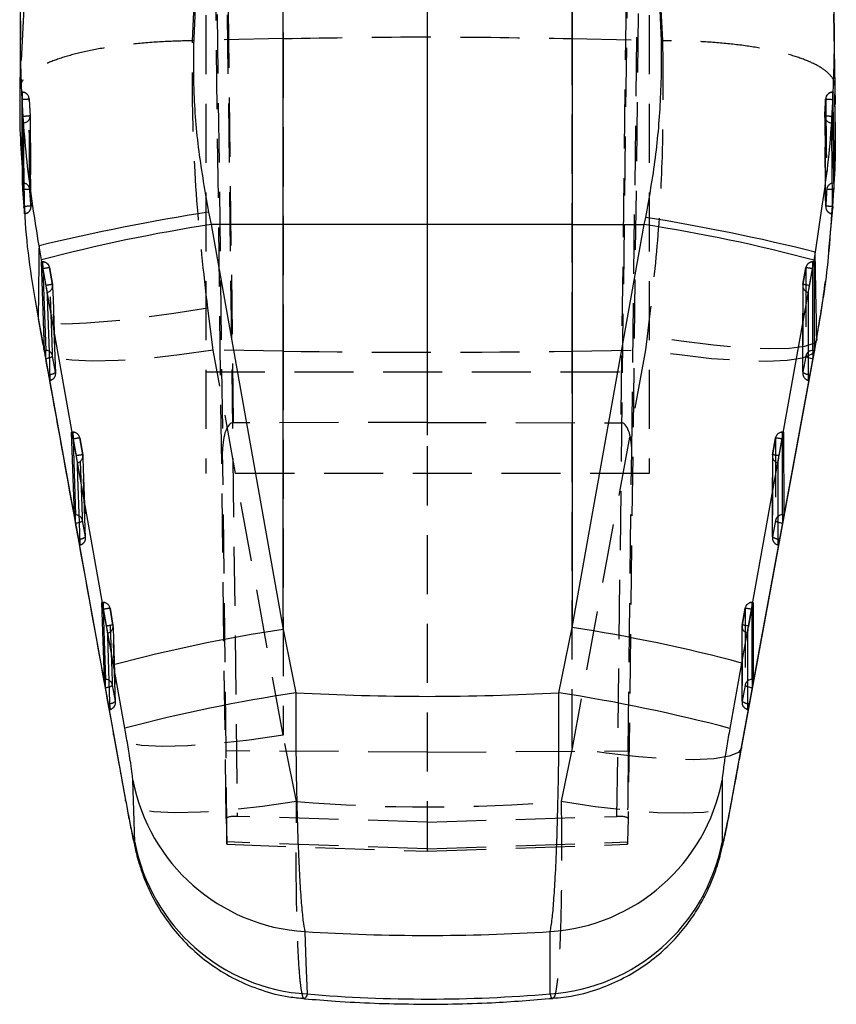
# Model space of a CAD drawing. Extents: x 67 to 774, y 27 to 578.
# Tile 36 of 43: x 443 to 478, y 338 to 380. Entities that reach past the tile are written whole.
import ezdxf

# ---------------------------------------------------------------- set-up
doc = ezdxf.new("R2010")
doc.units = 0
doc.header["$LTSCALE"] = 2
doc.linetypes.add('CENTERX2', pattern=[20.32, 12.7, -2.54, 2.54, -2.54])
doc.linetypes.add('HIDDEN', pattern=[1.905, 1.27, -0.635])
doc.layers.get('0').update_dxf_attribs({"linetype": 'CONTINUOUS'})
doc.layers.add('FORMATO', color=179, linetype='CONTINUOUS')

msp = doc.modelspace()

# ---------------------------------------------------------------- linework, layer by layer
at = {"color": 7, "linetype": 'HIDDEN'}
for p, q in [((451.95611, 362.783931), (451.013929, 438.054658)), ((469.538481, 438.05971), (468.596237, 362.783931)), ((460.276173, 434.159815), (460.276173, 345.630832)), ((451.638828, 345.778056), (450.53221, 433.696091)), ((450.585054, 433.654994), (451.4874, 361.56676)), ((450.764072, 433.634631), (450.764072, 360.600792)), ((451.013929, 433.644637), (452.118702, 345.87317)), ((468.433645, 345.87317), (469.538481, 433.649667)), ((470.020204, 433.701389), (468.913519, 345.778056)), ((469.064947, 361.56676), (469.96735, 433.659621)), ((469.814072, 433.636442), (469.814072, 360.600792)), ((454.085859, 429.071799), (454.085859, 379.285879)), ((466.506075, 379.285879), (466.506075, 428.610951)), ((450.187191, 379.193343), (450.339951, 382.461987)), ((470.256493, 381.744199), (470.395858, 379.193597)), ((442.957019, 380.881928), (442.77671, 377.119981)), ((450.18911, 379.193373), (450.187191, 379.193343)), ((454.085859, 379.285879), (450.18911, 379.193373)), ((454.085859, 379.285879), (454.085859, 365.859248)), ((466.506075, 379.285879), (470.391722, 379.193641)), ((466.506075, 365.859248), (466.506075, 379.285879)), ((470.395858, 379.193597), (470.391722, 379.193641)), ((442.77671, 377.119981), (442.777174, 376.839079)), ((442.868927, 376.747049), (442.868927, 376.987539)), ((442.868927, 376.98134), (442.87039, 376.719274)), ((477.705073, 376.766942), (477.705073, 376.987509)), ((477.707174, 376.807936), (477.705073, 376.98134)), ((477.796962, 376.578353), (477.802055, 377.255537)), ((477.795988, 376.448788), (477.796962, 376.578353)), ((443.247624, 372.623481), (443.216138, 375.964768)), ((442.871198, 373.739459), (442.98123, 371.764623)), ((442.895435, 372.797765), (442.895435, 373.082884)), ((477.667915, 371.763058), (477.760076, 372.922219)), ((442.949857, 372.024156), (442.949857, 372.06883)), ((443.751018, 369.696833), (443.702688, 369.696833)), ((443.751018, 369.690619), (443.751018, 369.696833)), ((476.899363, 369.696833), (476.850698, 369.696833)), ((476.850698, 369.480185), (476.850698, 369.696789)), ((443.701288, 369.690619), (443.751018, 369.690619)), ((443.751018, 369.690619), (443.76057, 369.415648)), ((444.050733, 369.445391), (444.178494, 368.725292)), ((444.178985, 368.725501), (444.051253, 369.4456)), ((476.550542, 369.445927), (476.421971, 368.725829)), ((476.422541, 368.725576), (476.551106, 369.445689)), ((476.550937, 369.445853), (476.551106, 369.445689)), ((476.850687, 369.480126), (476.850698, 369.690619)), ((476.850698, 369.690619), (476.901056, 369.690619)), ((444.313154, 364.909597), (444.182221, 368.682794)), ((476.417668, 368.672244), (476.417607, 364.899091)), ((476.422371, 368.725754), (476.422541, 368.725576)), ((451.084302, 365.906976), (450.847903, 367.699854)), ((469.734511, 366.502829), (469.654907, 365.909331)), ((454.085859, 349.358745), (451.084302, 365.906976)), ((454.085859, 365.859248), (451.084302, 365.906976)), ((469.654907, 365.909331), (466.506075, 348.800264)), ((466.506075, 365.859248), (469.654907, 365.909331)), ((444.309106, 364.95202), (444.182517, 365.647666)), ((454.085859, 365.859248), (454.085859, 349.358745)), ((466.506075, 348.800264), (466.506075, 365.859248)), ((476.550916, 365.648039), (476.422446, 364.952393)), ((450.764072, 364.966624), (469.814072, 364.966624)), ((460.276173, 362.789445), (451.95611, 362.783931)), ((460.276173, 362.789445), (468.596237, 362.783931)), ((444.999468, 362.374313), (445.04922, 362.374313)), ((445.04922, 362.380542), (445.000881, 362.380542)), ((445.04922, 362.374313), (445.04922, 362.380542)), ((445.04922, 362.374313), (445.058413, 362.101696)), ((445.349035, 362.129249), (445.34893, 362.129115)), ((445.34893, 362.129115), (445.476721, 361.409016)), ((445.476969, 361.409165), (445.349147, 362.129264)), ((475.244393, 362.129606), (475.115823, 361.409508)), ((475.116243, 361.409284), (475.244818, 362.129383)), ((475.244818, 362.129383), (475.244649, 362.129562)), ((475.593074, 362.380542), (475.544408, 362.380542)), ((475.544408, 362.374313), (475.544408, 362.380542)), ((475.544408, 362.374313), (475.594774, 362.374313)), ((475.54446, 362.164237), (475.544408, 362.374313)), ((445.598912, 357.841469), (445.48024, 361.366175)), ((451.633958, 348.687075), (451.4874, 361.56676)), ((468.918389, 348.687075), (469.064947, 361.56676)), ((475.11138, 361.355849), (475.112411, 357.831202)), ((475.116243, 361.409284), (475.116073, 361.409463)), ((469.814072, 360.600792), (450.764072, 360.600792)), ((445.595023, 357.884176), (445.468482, 358.579822)), ((475.245695, 358.580224), (475.117237, 357.884578)), ((446.298044, 355.058022), (446.34783, 355.058022)), ((446.34783, 355.064236), (446.299477, 355.064236)), ((446.34783, 355.058022), (446.34783, 355.064236)), ((446.34783, 355.058022), (446.35651, 354.788788)), ((474.286666, 355.064236), (474.237999, 355.064236)), ((474.237999, 355.058022), (474.237999, 355.064236)), ((474.237999, 355.058022), (474.288373, 355.058022)), ((474.238141, 354.848556), (474.237999, 355.058022)), ((446.647533, 354.812823), (446.77538, 354.09274)), ((446.775788, 354.092918), (446.647877, 354.813002)), ((473.937745, 354.81336), (473.809162, 354.093261)), ((473.809819, 354.092993), (473.938411, 354.813091)), ((473.938411, 354.813091), (473.93824, 354.81327)), ((446.883999, 350.773193), (446.778694, 354.049407)), ((473.809819, 354.092993), (473.809648, 354.093172)), ((473.804962, 354.039408), (473.807412, 350.763254)), ((446.880276, 350.816332), (446.753818, 351.511978)), ((473.940659, 351.51241), (473.812228, 350.816764)), ((454.668222, 346.509777), (454.085859, 349.358745)), ((460.276173, 348.632507), (451.633958, 348.687075)), ((460.276173, 348.632507), (468.918389, 348.687075)), ((466.506075, 348.800264), (466.032477, 346.518837)), ((451.638828, 345.778056), (451.664175, 344.776578)), ((460.276173, 345.630832), (452.118702, 345.87317)), ((460.276173, 345.630832), (468.433645, 345.87317)), ((460.276173, 345.630832), (460.276173, 344.482176)), ((468.913519, 345.778056), (468.888172, 344.776578)), ((460.276173, 344.482176), (451.664175, 344.776578)), ((460.276173, 344.482176), (468.888172, 344.776578)), ((451.668204, 344.673298), (460.276173, 344.372697)), ((460.276173, 344.372697), (468.884143, 344.673298)), ((460.276173, 344.482176), (460.276173, 344.372697))]:
    msp.add_line(p, q, dxfattribs=at)
at = {"color": 7, "linetype": 'CONTINUOUS'}
for p, q in [((454.085859, 371.301033), (454.085859, 385.748811)), ((466.506075, 385.748811), (466.506075, 371.301033)), ((477.819115, 376.448594), (477.748532, 380.342133)), ((442.805946, 380.032413), (442.77806, 376.839094)), ((442.872733, 376.674794), (442.868927, 376.747049)), ((477.705073, 376.766942), (477.700498, 376.674809)), ((442.895435, 373.082884), (442.875652, 373.082884)), ((477.765515, 373.082884), (477.74986, 373.082884)), ((477.74986, 373.082884), (477.74986, 372.797765)), ((442.891566, 372.797765), (442.946125, 372.06883)), ((442.891566, 372.797765), (442.895435, 372.797765)), ((477.710649, 372.06883), (477.754086, 372.797765)), ((477.74986, 372.797765), (477.754086, 372.797765)), ((442.946125, 372.06883), (442.949857, 372.024156)), ((442.949857, 372.06883), (442.946125, 372.06883)), ((450.8819, 371.835701), (450.990492, 371.297471)), ((477.706252, 372.005083), (477.710649, 372.06883)), ((477.706252, 372.06883), (477.706252, 372.005083)), ((477.710649, 372.06883), (477.706252, 372.06883)), ((442.976849, 371.763177), (442.977484, 371.76659)), ((469.606773, 371.297471), (469.668673, 371.602111)), ((477.683358, 371.766187), (477.684192, 371.76355)), ((454.085859, 371.301033), (450.990492, 371.297471)), ((450.990492, 371.297471), (454.085859, 353.904776)), ((454.085859, 353.904776), (454.085859, 371.301033)), ((466.506075, 371.301033), (466.506075, 353.988715)), ((466.506075, 371.301033), (469.606773, 371.297471)), ((466.506075, 353.988715), (469.606773, 371.297471)), ((443.705853, 369.776346), (443.597251, 370.387279)), ((446.801639, 352.382191), (443.705853, 369.776346)), ((476.888154, 369.768821), (473.787322, 352.459632)), ((476.950057, 370.114587), (476.888154, 369.768821)), ((443.833161, 365.893014), (443.701288, 369.690619)), ((443.751018, 369.468428), (443.76366, 369.398572)), ((443.76366, 369.398572), (443.891428, 368.678473)), ((476.707214, 368.67889), (476.835783, 369.398989)), ((476.835783, 369.398989), (476.850698, 369.480185)), ((476.901056, 369.690619), (476.900842, 365.893014)), ((443.562616, 367.275052), (443.798998, 365.966193)), ((476.932947, 365.911849), (477.013616, 366.34963)), ((476.936484, 365.958415), (477.016088, 366.391741)), ((477.016088, 366.391741), (477.014068, 366.35112)), ((443.798998, 365.966193), (446.800167, 349.420913)), ((443.88278, 365.893014), (443.833161, 365.893014)), ((443.88278, 365.572028), (443.88278, 365.893014)), ((473.787769, 348.850288), (476.936484, 365.958415)), ((476.900842, 365.893014), (476.850515, 365.893014)), ((476.850515, 365.893014), (476.850515, 365.560643)), ((443.888485, 365.540393), (443.88278, 365.572028)), ((444.015069, 364.844747), (443.888485, 365.540393)), ((476.84674, 365.54005), (476.718269, 364.844404)), ((476.850515, 365.560643), (476.84674, 365.54005)), ((476.664467, 364.603512), (476.662809, 364.606507)), ((445.119137, 358.825214), (444.999468, 362.374313)), ((445.04922, 362.15248), (445.061928, 362.08228)), ((445.061928, 362.08228), (445.189728, 361.362182)), ((475.400896, 361.362599), (475.529474, 362.082697)), ((475.529474, 362.082697), (475.544408, 362.163983)), ((475.594774, 362.374313), (475.595615, 358.825214)), ((445.168741, 358.825214), (445.119137, 358.825214)), ((445.168741, 358.503856), (445.168741, 358.825214)), ((475.595615, 358.825214), (475.545293, 358.825214)), ((475.545293, 358.825214), (475.545293, 358.49274)), ((445.174383, 358.472563), (445.168741, 358.503856)), ((445.300916, 357.776932), (445.174383, 358.472563)), ((475.541536, 358.47225), (475.413081, 357.776605)), ((475.545293, 358.49274), (475.541536, 358.47225)), ((475.359267, 357.535698), (475.357609, 357.538693)), ((446.404494, 351.7574), (446.298044, 355.058022)), ((474.288373, 355.058022), (474.290574, 351.7574)), ((446.34783, 354.836695), (446.360638, 354.766004)), ((446.360638, 354.766004), (446.488499, 354.045905)), ((474.094439, 354.046293), (474.223035, 354.766391)), ((474.223035, 354.766391), (474.237999, 354.847826)), ((454.085859, 353.904776), (454.632561, 351.18524)), ((465.938953, 351.184107), (466.506075, 353.988715)), ((447.286181, 349.662058), (446.801639, 352.382191)), ((473.787322, 352.459632), (473.284782, 349.654801)), ((446.454071, 351.7574), (446.404494, 351.7574)), ((446.454071, 351.435535), (446.454071, 351.7574)), ((474.290574, 351.7574), (474.24026, 351.7574)), ((474.24026, 351.7574), (474.24026, 351.424776)), ((446.459618, 351.404749), (446.454071, 351.435535)), ((446.586064, 350.709103), (446.459618, 351.404749)), ((474.23653, 351.404436), (474.108103, 350.70879)), ((474.24026, 351.424776), (474.23653, 351.404436)), ((474.054275, 350.467868), (474.052614, 350.470893)), ((446.800167, 349.420913), (447.316017, 346.574016)), ((473.368177, 346.569948), (473.787769, 348.850288)), ((472.952019, 347.425617), (472.949703, 344.757177)), ((447.319537, 346.534349), (447.316017, 346.574016))]:
    msp.add_line(p, q, dxfattribs=at)
at = {"color": 8, "linetype": 'CONTINUOUS'}
for p, q in [((477.246905, 372.181214), (476.950057, 370.114587)), ((477.706252, 372.06883), (477.679953, 372.070588)), ((443.802522, 365.92757), (443.798998, 365.966193)), ((444.015069, 364.844747), (444.060234, 364.853479)), ((476.661924, 364.855595), (476.718269, 364.844404)), ((445.346111, 357.785665), (445.300916, 357.776932)), ((475.413081, 357.776605), (475.356287, 357.787885)), ((446.631712, 350.717925), (446.586064, 350.709103)), ((474.108103, 350.70879), (474.051176, 350.7201)), ((446.803666, 349.381618), (446.800167, 349.420913)), ((473.787769, 348.850288), (473.784384, 348.801859)), ((473.36544, 346.52523), (473.368177, 346.569948))]:
    msp.add_line(p, q, dxfattribs=at)
at = {"color": 8, "linetype": 'CONTINUOUS', "flags": 128}
for points in [[(442.961186, 373.075865), (442.952227, 373.077668), (442.895435, 373.082884)], [(477.671226, 373.072736), (477.692531, 373.077519), (477.74986, 373.082884)], [(477.673277, 372.801431), (477.691118, 372.800656), (477.74986, 372.797765)], [(443.76057, 369.415648), (443.816746, 367.79847), (443.88278, 365.893014)], [(476.850515, 365.893014), (476.850601, 367.798828), (476.850687, 369.480126)], [(445.058413, 362.101696), (445.108837, 360.606439), (445.168741, 358.825214)], [(475.545293, 358.825214), (475.544843, 360.606782), (475.54446, 362.164237)], [(446.35651, 354.788788), (446.400818, 353.414394), (446.454071, 351.7574)], [(474.24026, 351.7574), (474.239119, 353.414737), (474.238141, 354.848556)]]:
    msp.add_lwpolyline(points, dxfattribs=at)
at = {"color": 7, "linetype": 'CONTINUOUS', "flags": 128}
for points in [[(466.506075, 371.301033), (464.956136, 371.302582), (463.403979, 371.3037), (461.850343, 371.304356), (460.295967, 371.304579), (458.741591, 371.304356), (457.187955, 371.3037), (455.635798, 371.302582), (454.085859, 371.301033)], [(443.937223, 368.379585), (443.941465, 368.257143), (443.958428, 367.767401), (444.02617, 365.808405), (444.067653, 364.606403)], [(476.662809, 364.606507), (476.662811, 364.728935), (476.662813, 365.218692), (476.662833, 367.177717), (476.66285, 368.37966)], [(473.784361, 348.801531), (474.169368, 350.89422), (476.933077, 365.909897)], [(445.235484, 361.063279), (445.239596, 360.940851), (445.256037, 360.451095), (445.321672, 358.492099), (445.353543, 357.538588)], [(475.357609, 357.538693), (475.357572, 357.661136), (475.357421, 358.150892), (475.356827, 360.109918), (475.356543, 361.063369)], [(446.534198, 353.746988), (446.538117, 353.62456), (446.553784, 353.134804), (446.616307, 351.175793), (446.638749, 350.470774)], [(474.052614, 350.470893), (474.052519, 350.593336), (474.052141, 351.083092), (474.05064, 353.042118), (474.050104, 353.747062)], [(447.71332, 344.763316), (447.67072, 346.109368), (447.628724, 347.432755)], [(455.019269, 340.921082), (455.067542, 339.593045), (455.1165, 338.2423)], [(465.560231, 338.249512), (465.561803, 339.595787), (465.563362, 340.9205)]]:
    msp.add_lwpolyline(points, dxfattribs=at)
at = {"color": 7, "linetype": 'HIDDEN', "flags": 128}
for points in [[(444.182517, 365.647666), (444.178278, 365.770094), (444.161314, 366.259865), (444.09336, 368.218906), (444.050733, 369.445391)], [(476.551106, 369.445689), (476.551101, 369.323246), (476.551073, 368.83349), (476.550974, 366.874449), (476.550916, 365.648039)], [(444.178494, 368.725292), (444.182742, 368.602864), (444.199728, 368.113093), (444.267565, 366.154052), (444.309106, 364.95202)], [(476.422446, 364.952393), (476.422448, 365.074836), (476.422459, 365.564592), (476.422505, 367.523633), (476.422541, 368.725576)], [(450.847903, 367.699854), (449.38374, 367.468841), (447.994913, 367.280059), (446.729596, 367.140062), (445.631679, 367.05371), (444.739247, 367.024012), (444.083255, 367.051967), (443.686455, 367.136635), (443.562616, 367.275052)], [(477.014068, 366.35112), (476.892231, 366.193451), (476.495583, 366.051354), (475.8399, 365.970366), (474.947924, 365.953274), (473.85059, 366.000704), (472.585956, 366.111003), (471.197883, 366.28034), (469.734511, 366.502829)], [(451.084302, 365.906976), (449.630432, 365.695454), (448.250479, 365.541451), (446.991634, 365.450241), (445.896941, 365.424924), (445.003837, 365.466394), (444.342863, 365.573205), (443.936618, 365.741737), (443.802522, 365.92757)], [(476.933088, 365.910225), (476.807959, 365.731694), (476.408111, 365.561865), (475.75074, 365.454786), (474.858535, 365.414165), (473.762294, 365.441389), (472.499854, 365.53552), (471.114789, 365.693308), (469.654907, 365.909331)], [(445.468482, 358.579822), (445.464368, 358.702265), (445.447907, 359.192036), (445.381937, 361.151107), (445.34893, 362.129115)], [(475.244818, 362.129383), (475.244848, 362.00694), (475.244966, 361.517184), (475.245449, 359.558143), (475.245695, 358.580224)], [(445.476721, 361.409016), (445.480842, 361.286573), (445.497316, 360.796802), (445.563085, 358.837731), (445.595023, 357.884176)], [(475.117237, 357.884578), (475.117202, 358.007021), (475.117061, 358.496778), (475.116507, 360.455833), (475.116243, 361.409284)], [(446.753818, 351.511978), (446.749887, 351.63442), (446.734155, 352.124207), (446.67108, 354.083322), (446.647533, 354.812823)], [(473.938411, 354.813091), (473.938494, 354.690649), (473.938825, 354.200892), (473.940159, 352.241822), (473.940659, 351.51241)], [(446.77538, 354.09274), (446.779312, 353.970282), (446.795031, 353.48051), (446.85776, 351.52138), (446.880276, 350.816332)], [(473.812228, 350.816764), (473.812137, 350.939207), (473.811774, 351.428963), (473.810334, 353.388034), (473.809819, 354.092993)], [(454.085859, 349.358745), (452.631334, 349.147536), (451.250809, 348.99389), (449.991532, 348.903053), (448.896599, 348.878153), (448.003484, 348.920025), (447.342753, 349.027239), (446.937019, 349.196129), (446.803666, 349.381618)], [(473.784384, 348.801859), (473.659482, 348.623462), (473.259791, 348.453514), (472.602496, 348.346315), (471.710289, 348.305561), (470.613973, 348.332651), (469.351401, 348.426662), (467.966159, 348.584346), (466.506075, 348.800264)], [(454.668222, 346.509777), (453.203544, 346.295707), (451.811746, 346.13996), (450.540989, 346.04793), (449.435249, 346.022807), (448.532789, 346.065469), (447.864841, 346.174441), (447.454517, 346.345924), (447.319537, 346.534349)], [(466.032477, 346.518837), (467.500712, 346.30049), (468.895037, 346.141003), (470.166884, 346.045934), (471.271957, 346.018575), (472.171762, 346.059896), (472.83496, 346.168466), (473.238449, 346.34047), (473.36544, 346.52523)]]:
    msp.add_lwpolyline(points, dxfattribs=at)
at = {"color": 7, "linetype": 'HIDDEN'}
for centre, radius, start, end in [((442.868927, 376.683043), 0.3045, 2.9099469, 90), ((442.871855, 376.679594), 0.30176, 3.6064776, 90.5557801), ((477.705073, 376.683043), 0.3045, 90, 177.301649), ((477.70238, 376.679368), 0.301984, 89.4891104, 176.5600214), ((442.813511, 379.330207), 2.656074, 271.2776257, 277.7790157), ((477.748436, 379.297652), 2.623281, 262.3878698, 268.9529123), ((442.82079, 378.588468), 2.635827, 272.0553195, 278.5868722), ((442.914283, 375.964959), 0.300553, 273.4221464, 3.286183), ((442.910501, 375.962474), 0.3045, 0.4337965, 3.6942179), ((477.666226, 375.962474), 0.3045, 176.5264112, 180.6561395), ((477.662235, 375.964737), 0.300351, 176.888332, 266.8050854), ((477.742684, 378.553135), 2.600065, 261.5881638, 268.1894366), ((442.899493, 372.781614), 0.300649, 4.5622045, 78.1588503), ((443.093545, 370.992738), 1.815866, 86.6647356, 96.2634128), ((477.745816, 372.781516), 0.300621, 104.3662559, 176.2785263), ((477.562197, 371.306511), 1.499041, 85.7504539, 94.4522465), ((443.405901, 367.450739), 4.640554, 91.8846401, 95.6397617), ((442.953767, 372.066034), 0.300382, 274.5286922, 4.3432841), ((442.949857, 372.063653), 0.3045, 275.2094821, 0.7182013), ((477.706252, 372.063653), 0.3045, 180.5250838, 265.7747456), ((477.702208, 372.065879), 0.300284, 176.4948316, 266.4009574), ((477.3258, 367.698363), 4.386545, 85.3691216, 88.9983057), ((443.751019, 369.392337), 0.3045, 10.0607506, 90), ((476.850697, 369.392337), 0.3045, 90, 169.877102), ((443.753891, 369.388363), 0.302271, 10.8750061, 90.5444738), ((444.737968, 364.328119), 5.163213, 97.6488948, 100.8770353), ((475.827778, 364.161291), 5.333812, 79.1064971, 82.2078347), ((476.848341, 369.387812), 0.302817, 89.5540031, 168.9812672), ((444.865846, 363.607458), 5.163786, 97.6493509, 100.8770517), ((443.883682, 368.673998), 0.299241, 280.307141, 9.8701673), ((443.878781, 368.672236), 0.3045, 1.9868919, 10.0609301), ((476.722131, 368.672236), 0.3045, 169.8770493, 179.9983466), ((476.716729, 368.67352), 0.298759, 169.9656057, 259.610175), ((475.699204, 363.441222), 5.333784, 79.1063887, 82.207703), ((443.888676, 365.592616), 0.298953, 10.6111332, 62.5481924), ((444.000636, 365.827941), 0.256086, 278.2430555, 315.2540439), ((460.295967, 756.858487), 391.048553, 269.09006708, 270.90993292), ((476.843726, 365.592842), 0.297967, 128.0654586, 169.3246511), ((476.698004, 365.779548), 0.197305, 221.7993827, 259.0852683), ((444.023112, 365.310774), 0.4588, 274.6409988, 308.5614233), ((444.009369, 364.899087), 0.3045, 280.9554303, 1.977504), ((444.01425, 364.90086), 0.299261, 280.2794088, 9.8433068), ((476.722044, 364.899087), 0.3045, 179.9990108, 258.9928337), ((476.716643, 364.900377), 0.29876, 169.9734281, 259.6190477), ((476.706412, 365.310292), 0.456868, 231.5706214, 264.4119467), ((445.049219, 362.076038), 0.3045, 10.0630696, 90), ((445.052082, 362.072043), 0.302284, 10.8828566, 90.5425763), ((446.082024, 356.747664), 5.431273, 97.7561423, 100.8255316), ((475.544408, 362.076038), 0.3045, 90, 169.8764207), ((474.515171, 356.807056), 5.372262, 79.1170207, 82.1959306), ((475.542055, 362.071503), 0.302819, 89.5547451, 168.9808744), ((446.163767, 356.296182), 5.158789, 97.6533741, 100.883432), ((445.181901, 361.357696), 0.299253, 280.3147546, 9.8746631), ((445.177012, 361.355937), 0.3045, 1.9271978, 10.0633731), ((475.415832, 361.355937), 0.3045, 169.8763315, 180.0159467), ((475.410414, 361.357216), 0.298744, 169.9625674, 259.6113405), ((474.384872, 356.076547), 5.38281, 79.1199628, 82.1928084), ((445.175185, 358.525192), 0.298341, 10.5510752, 62.2163936), ((475.538281, 358.525166), 0.297722, 128.1921799, 169.3427577), ((445.286905, 358.759949), 0.255765, 278.351144, 315.2296951), ((475.381214, 358.691928), 0.175623, 219.4976086, 261.1757717), ((445.308949, 358.243285), 0.459127, 274.6426419, 308.5416079), ((445.300177, 357.833039), 0.299248, 280.2727544, 9.8393042), ((475.411441, 357.832568), 0.298765, 169.9746731, 259.6196752), ((475.400895, 358.242008), 0.456309, 231.5642974, 264.389902), ((445.295282, 357.831284), 0.3045, 280.9489476, 1.9164964), ((475.416836, 357.831284), 0.3045, 180.0166832, 258.9947105), ((446.347829, 354.759739), 0.3045, 10.0672012, 90), ((446.350654, 354.755713), 0.302322, 10.8889007, 90.5353107), ((474.237999, 354.759739), 0.3045, 90, 169.8752062), ((474.235651, 354.755208), 0.302823, 89.5556749, 168.9802937), ((447.330265, 349.726846), 5.131597, 97.645572, 100.8916454), ((473.211963, 349.512531), 5.350263, 79.1069544, 82.1982383), ((447.463907, 348.973155), 5.165677, 97.659688, 100.8842141), ((446.480594, 354.041375), 0.299227, 280.3197538, 9.884231), ((446.475677, 354.039638), 0.3045, 1.8388926, 10.0677756), ((474.109406, 354.039638), 0.3045, 169.8750373, 180.0419897), ((474.104004, 354.040919), 0.298759, 169.962019, 259.6060383), ((473.081523, 348.781308), 5.361536, 79.1100794, 82.194813), ((446.460163, 351.457115), 0.298736, 10.5823903, 61.7428704), ((446.573247, 351.690918), 0.254215, 278.5055969, 315.2599078), ((474.232864, 351.457588), 0.297303, 128.2841306, 169.3740141), ((474.075938, 351.623896), 0.175298, 219.4928509, 261.1096397), ((446.594296, 351.175557), 0.45916, 274.6740798, 308.5233926), ((446.580528, 350.76348), 0.3045, 280.9380497, 1.8273239), ((446.585433, 350.765226), 0.29924, 280.2633385, 9.8334981), ((474.111829, 350.76348), 0.3045, 180.0427324, 258.9979149), ((474.106412, 350.764755), 0.298746, 169.9741864, 259.6255964), ((474.095833, 351.174156), 0.456246, 231.5665327, 264.3828711)]:
    msp.add_arc(centre, radius, start, end, dxfattribs=at)
at = {"color": 7, "linetype": 'CONTINUOUS'}
for centre, radius, start, end in [((466.697247, 273.251726), 99.844506, 99.11402547, 103.37713662), ((456.411302, 288.14282), 84.505686, 75.9336222, 80.97407175), ((461.379795, 303.339747), 68.74729, 98.69201693, 104.89720548), ((458.950712, 302.433808), 69.683253, 75.08332961, 81.20373566), ((464.50381, 285.878586), 68.819301, 98.70697967, 104.90557546), ((455.842072, 285.10784), 69.701477, 75.08067834, 81.19944735), ((465.777953, 278.952908), 73.087136, 98.77151836, 104.65569633), ((454.510966, 277.88418), 74.185432, 75.34097872, 81.13851436), ((455.529185, 348.949675), 8.04477, 190.8687474, 266.3658824), ((465.041109, 348.962347), 8.058787, 273.7156818, 349.0069475), ((455.615547, 346.271708), 8.044902, 190.8067253, 266.4435015), ((465.038372, 346.291316), 8.058719, 273.7129077, 349.0255066)]:
    msp.add_arc(centre, radius, start, end, dxfattribs=at)
at = {"color": 8, "linetype": 'CONTINUOUS'}
for centre, radius, start, end in [((443.883394, 365.583818), 0.309196, 62.4310902, 90.1136895), ((476.850175, 365.584512), 0.308502, 89.9369088, 128.054626), ((443.626973, 367.023669), 1.506153, 279.9989123, 285.8111939), ((477.084906, 366.909857), 1.390357, 252.2330661, 260.1366528), ((445.169291, 358.515937), 0.309278, 62.049585, 90.1018622), ((475.544952, 358.516769), 0.308446, 89.9366554, 128.2016577), ((444.911253, 359.963061), 1.513546, 280.0117364, 285.8271582), ((475.779619, 359.841786), 1.390076, 252.1823767, 260.1381012), ((446.454691, 351.44837), 0.30903, 61.6167563, 90.1149196), ((474.239898, 351.44899), 0.30841, 89.9327223, 128.3201757), ((446.19708, 352.893759), 1.511978, 279.9994776, 285.8821696), ((474.47465, 352.774153), 1.390261, 252.165052, 260.1379257)]:
    msp.add_arc(centre, radius, start, end, dxfattribs=at)
at = {"color": 7, "linetype": 'HIDDEN'}
for centre, major_axis, ratio, start_param, end_param in [((451.987986, 361.52289), (-0.037652, 1.260955), 0.396028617, 6.271623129, 7.807366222), ((468.564361, 361.52289), (0.037652, 1.260955), 0.396028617, 4.759004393, 6.294747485), ((451.60996, 349.57079), (-0.058245, 4.897491), 0.002799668, 2.935821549, 4.530920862), ((468.942387, 349.57079), (0.058245, 4.897491), 0.002799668, 1.752264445, 3.347363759), ((460.295967, 420.466492), (0, 74.188474), 0.960432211, 3.062527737, 3.222188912), ((452.139102, 345.759216), (0.500261, -0.020535), 0.226030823, 1.620862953, 3.156606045), ((468.413244, 345.759216), (0.500261, 0.020535), 0.226030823, 6.268171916, 7.803915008)]:
    msp.add_ellipse(centre, major_axis=major_axis, ratio=ratio, start_param=start_param, end_param=end_param, dxfattribs=at)
at = {"color": 7, "linetype": 'CONTINUOUS'}
for centre, major_axis, ratio, start_param, end_param in [((460.295967, 400.292762), (71.253, 0), 0.691386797, 4.632821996, 4.791668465), ((460.295967, 400.292762), (71.253, 0), 0.835545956, 4.638265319, 4.786381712), ((460.295967, 420.466492), (0, 82.442295), 0.864277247, 3.068837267, 3.215541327)]:
    msp.add_ellipse(centre, major_axis=major_axis, ratio=ratio, start_param=start_param, end_param=end_param, dxfattribs=at)
for points, knots in [([(443.597251, 370.387279), (443.418071, 371.521042), (443.059706, 373.788588), (442.814437, 377.255529), (442.768852, 380.754559), (442.934567, 383.087911), (443.017427, 384.254612)], [0, 0, 0, 0, 0.24688696, 0.493777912, 0.746883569, 1, 1, 1, 1]), ([(477.543397, 384.169631), (477.626426, 383.015797), (477.79248, 380.708177), (477.747673, 377.191949), (477.576909, 374.34033), (477.321849, 372.671553), (477.246905, 372.181214)], [0, 0, 0, 0, 0.289705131, 0.57939832, 0.876414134, 1, 1, 1, 1]), ([(450.395564, 382.158197), (450.292238, 380.46952), (450.13552, 377.908227), (450.421577, 374.442385), (450.72846, 372.704589), (450.8819, 371.835701)], [0, 0, 0, 0, 0.491768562, 0.745887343, 1, 1, 1, 1]), ([(469.668673, 371.602111), (469.822153, 372.455729), (470.129118, 374.162997), (470.339558, 376.785219), (470.377485, 379.436171), (470.23607, 381.200739), (470.16536, 382.083066)], [0, 0, 0, 0, 0.2458316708, 0.4916720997, 0.7458236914, 1, 1, 1, 1]), ([(442.868927, 376.747049), (442.867173, 376.779831), (442.863664, 376.845401), (442.85927, 376.923634), (442.856089, 376.974695), (442.854509, 376.99206), (442.854381, 376.98432), (442.854332, 376.98134)], [0, 0, 0, 0, 0.216322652, 0.432689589, 0.648883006, 0.864830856, 1, 1, 1, 1]), ([(442.854332, 376.98134), (442.855437, 376.646095), (442.857647, 375.975605), (442.864011, 374.676121), (442.871056, 373.711874), (442.875652, 373.082884)], [0, 0, 0, 0, 0.257988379, 0.5159768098, 1, 1, 1, 1]), ([(477.718186, 376.983397), (477.718075, 376.984427), (477.717687, 376.988034), (477.71551, 376.95808), (477.711904, 376.897498), (477.708151, 376.827208), (477.705786, 376.780914), (477.705073, 376.766942)], [0, 0, 0, 0, 0.104332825, 0.365106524, 0.626008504, 0.887127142, 1, 1, 1, 1]), ([(477.765515, 373.082884), (477.758356, 373.732638), (477.744037, 375.032146), (477.727209, 376.331609), (477.718795, 376.98134)], [0, 0, 0, 0, 0.4999999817, 1, 1, 1, 1]), ([(442.777174, 376.839079), (442.771717, 376.355237), (442.760157, 375.330133), (442.832827, 374.289121), (442.871198, 373.739459)], [0, 0, 0, 0, 0.471992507, 1, 1, 1, 1]), ([(442.915322, 375.954337), (442.902794, 376.15265), (442.887626, 376.392747), (442.87494, 376.632985), (442.872733, 376.674794)], [0, 0, 0, 0, 0.8259678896, 1, 1, 1, 1]), ([(477.700498, 376.674809), (477.690149, 376.473848), (477.677779, 376.233646), (477.662956, 375.993586), (477.660535, 375.954367)], [0, 0, 0, 0, 0.836630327, 1, 1, 1, 1]), ([(477.77706, 373.931535), (477.797401, 374.519051), (477.828221, 375.409269), (477.804796, 376.281711), (477.79683, 376.578368)], [0, 0, 0, 0, 0.659968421, 1, 1, 1, 1]), ([(477.760076, 372.922219), (477.763592, 372.965725), (477.859043, 374.146781), (477.826924, 375.319381), (477.795988, 376.448788)], [0, 0, 0, 0, 0.036835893, 1, 1, 1, 1]), ([(442.932224, 375.664942), (442.931947, 375.674367), (442.931378, 375.693766), (442.927653, 375.760577), (442.922204, 375.848949), (442.917706, 375.918203), (442.915393, 375.953265), (442.915322, 375.954337)], [0, 0, 0, 0, 0.237601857, 0.489079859, 0.740575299, 0.992061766, 1, 1, 1, 1]), ([(442.977484, 371.76659), (442.976924, 371.806614), (442.97408, 372.009627), (442.962477, 372.864526), (442.947047, 374.123948), (442.9365, 375.2204), (442.932224, 375.664942)], [0, 0, 0, 0, 0.030799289, 0.156219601, 0.657900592, 1, 1, 1, 1]), ([(477.660535, 375.954367), (477.660283, 375.950319), (477.657918, 375.912291), (477.653598, 375.84055), (477.64878, 375.753737), (477.645839, 375.691206), (477.645604, 375.673181), (477.645496, 375.664853)], [0, 0, 0, 0, 0.029951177, 0.281316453, 0.532702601, 0.78408459, 1, 1, 1, 1]), ([(477.645496, 375.664853), (477.645936, 375.624237), (477.648143, 375.420642), (477.657218, 374.565061), (477.669728, 373.306144), (477.679428, 372.210179), (477.683358, 371.766187)], [0, 0, 0, 0, 0.031255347, 0.156675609, 0.658356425, 1, 1, 1, 1]), ([(442.875652, 373.082884), (442.875922, 373.072731), (442.876462, 373.052425), (442.880023, 372.982885), (442.885117, 372.895458), (442.889463, 372.829619), (442.891566, 372.797765)], [0, 0, 0, 0, 0.253882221, 0.507752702, 0.761837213, 1, 1, 1, 1]), ([(477.754086, 372.797765), (477.755815, 372.831869), (477.759271, 372.900078), (477.762994, 372.988413), (477.765284, 373.054523), (477.76544, 373.073672), (477.765515, 373.082884)], [0, 0, 0, 0, 0.2547554, 0.509522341, 0.764040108, 1, 1, 1, 1]), ([(442.895435, 372.797765), (442.906111, 372.644961), (442.923089, 372.401957), (442.942611, 372.159009), (442.949857, 372.06883)], [0, 0, 0, 0, 0.628812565, 1, 1, 1, 1]), ([(477.684682, 371.762015), (477.685787, 371.769292), (477.687996, 371.783847), (477.693922, 371.84644), (477.700292, 371.923413), (477.704475, 371.980737), (477.706252, 372.005083)], [0, 0, 0, 0, 0.267507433, 0.535028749, 0.802523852, 1, 1, 1, 1]), ([(442.98123, 371.764623), (442.988198, 371.630998), (443.06668, 370.12586), (443.326166, 368.634244), (443.562616, 367.275052)], [0, 0, 0, 0, 0.088778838, 1, 1, 1, 1]), ([(477.016088, 366.391741), (477.200715, 367.482071), (477.501207, 369.256641), (477.621523, 371.06557), (477.667915, 371.763058)], [0, 0, 0, 0, 0.6144195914, 1, 1, 1, 1]), ([(443.597251, 370.387279), (443.591703, 369.917214), (443.5795, 368.883281), (443.568574, 367.842601), (443.562616, 367.275052)], [0, 0, 0, 0, 0.454636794, 1, 1, 1, 1]), ([(443.702688, 369.692825), (443.702894, 369.693836), (443.703626, 369.697427), (443.711054, 369.668452), (443.723907, 369.60947), (443.738243, 369.536976), (443.747639, 369.486562), (443.751018, 369.468428)], [0, 0, 0, 0, 0.098121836, 0.348578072, 0.600633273, 0.856348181, 1, 1, 1, 1]), ([(476.850698, 369.480185), (476.856903, 369.512315), (476.869316, 369.576587), (476.885109, 369.649283), (476.89629, 369.692531), (476.900676, 369.700241), (476.900978, 369.692604), (476.901056, 369.690619)], [0, 0, 0, 0, 0.2320521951, 0.464183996, 0.6941944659, 0.9205334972, 1, 1, 1, 1]), ([(477.016088, 366.391741), (477.007469, 366.916278), (476.986947, 368.165249), (476.963599, 369.398988), (476.950057, 370.114587)], [0, 0, 0, 0, 0.419975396, 1, 1, 1, 1]), ([(443.891428, 368.678473), (443.893219, 368.668328), (443.900931, 368.62462), (443.913869, 368.548079), (443.927174, 368.463334), (443.93536, 368.404239), (443.93665, 368.387172), (443.937223, 368.379585)], [0, 0, 0, 0, 0.073680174, 0.317431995, 0.561175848, 0.804917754, 1, 1, 1, 1]), ([(476.66285, 368.37966), (476.663452, 368.389788), (476.664655, 368.410042), (476.674046, 368.478961), (476.687854, 368.567292), (476.700001, 368.638355), (476.706592, 368.675394), (476.707214, 368.67889)], [0, 0, 0, 0, 0.243653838, 0.487294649, 0.730951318, 0.974605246, 1, 1, 1, 1]), ([(443.563852, 367.25267), (443.641782, 366.817948), (443.721312, 366.374299), (443.800924, 365.93641), (443.802526, 365.927599)], [0, 0, 0, 0, 0.979878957, 1, 1, 1, 1]), ([(443.802519, 365.927555), (444.083042, 364.382353), (445.084303, 358.867119), (446.08291, 353.351524), (446.801739, 349.381231)], [0, 0, 0, 0, 0.280169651, 1, 1, 1, 1]), ([(443.88278, 365.572028), (443.87667, 365.606769), (443.864448, 365.676261), (443.848888, 365.772058), (443.837845, 365.846698), (443.833739, 365.881613), (443.833255, 365.891163), (443.833161, 365.893014)], [0, 0, 0, 0, 0.237941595, 0.47595252, 0.711873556, 0.94414811, 1, 1, 1, 1]), ([(476.900842, 365.893014), (476.900244, 365.882991), (476.899048, 365.862947), (476.889747, 365.794634), (476.876012, 365.706719), (476.86198, 365.624201), (476.853195, 365.575501), (476.850515, 365.560643)], [0, 0, 0, 0, 0.223317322, 0.446583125, 0.671434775, 0.899761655, 1, 1, 1, 1]), ([(444.064142, 364.606045), (444.06143, 364.615981), (444.056006, 364.635852), (444.041634, 364.704343), (444.027284, 364.778195), (444.018175, 364.827825), (444.015069, 364.844747)], [0, 0, 0, 0, 0.284305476, 0.568606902, 0.852906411, 1, 1, 1, 1]), ([(476.718269, 364.844404), (476.713401, 364.81848), (476.702413, 364.759963), (476.686624, 364.683054), (476.672724, 364.622249), (476.667845, 364.608625), (476.665405, 364.601813)], [0, 0, 0, 0, 0.209559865, 0.47304076, 0.736512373, 1, 1, 1, 1]), ([(444.067653, 364.606403), (444.067701, 364.605007), (444.067841, 364.600899), (444.066904, 364.602859), (444.066286, 364.604153)], [0, 0, 0, 0, 0.339813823, 1, 1, 1, 1]), ([(445.000881, 362.376519), (445.00109, 362.377536), (445.001833, 362.381149), (445.009276, 362.352134), (445.022152, 362.293183), (445.036483, 362.220784), (445.04586, 362.170496), (445.04922, 362.15248)], [0, 0, 0, 0, 0.098212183, 0.348901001, 0.601164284, 0.85711304, 1, 1, 1, 1]), ([(475.544408, 362.163983), (475.550615, 362.19611), (475.56303, 362.260372), (475.578825, 362.333039), (475.59001, 362.376251), (475.594388, 362.383946), (475.594694, 362.376297), (475.594774, 362.374313)], [0, 0, 0, 0, 0.2321078, 0.464285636, 0.694353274, 0.920743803, 1, 1, 1, 1]), ([(445.189728, 361.362182), (445.191498, 361.352156), (445.19919, 361.308573), (445.212118, 361.232132), (445.225424, 361.147317), (445.23363, 361.088043), (445.234912, 361.070914), (445.235484, 361.063279)], [0, 0, 0, 0, 0.072811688, 0.316524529, 0.560275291, 0.804019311, 1, 1, 1, 1]), ([(475.356543, 361.063369), (475.356548, 361.063951), (475.356606, 361.071644), (475.359157, 361.099779), (475.368625, 361.168802), (475.382848, 361.259043), (475.394672, 361.327553), (475.400763, 361.361849), (475.400896, 361.362599)], [0, 0, 0, 0, 0.019971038, 0.263620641, 0.507279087, 0.750921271, 0.994553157, 1, 1, 1, 1]), ([(445.168741, 358.503856), (445.162633, 358.538599), (445.150415, 358.608096), (445.134863, 358.703953), (445.123822, 358.778686), (445.119713, 358.813735), (445.119231, 358.823332), (445.119137, 358.825214)], [0, 0, 0, 0, 0.237747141, 0.475571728, 0.711298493, 0.943374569, 1, 1, 1, 1]), ([(475.595615, 358.825214), (475.595019, 358.815191), (475.593827, 358.795147), (475.584531, 358.726834), (475.570808, 358.638911), (475.556771, 358.556361), (475.547979, 358.507632), (475.545293, 358.49274)], [0, 0, 0, 0, 0.223265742, 0.446480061, 0.671306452, 0.899548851, 1, 1, 1, 1]), ([(445.350031, 357.538171), (445.34732, 357.548064), (445.341897, 357.567852), (445.32753, 357.636271), (445.313167, 357.710167), (445.304041, 357.759903), (445.300916, 357.776932)], [0, 0, 0, 0, 0.284025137, 0.568082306, 0.852106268, 1, 1, 1, 1]), ([(445.353543, 357.538588), (445.353589, 357.537222), (445.353727, 357.533131), (445.352788, 357.535065), (445.352162, 357.536353)], [0, 0, 0, 0, 0.334048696, 1, 1, 1, 1]), ([(475.413081, 357.776605), (475.408208, 357.750644), (475.397215, 357.692088), (475.38142, 357.615164), (475.367522, 357.554387), (475.362643, 357.540795), (475.360203, 357.533999)], [0, 0, 0, 0, 0.2097924, 0.473206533, 0.73659857, 1, 1, 1, 1]), ([(446.299477, 355.060227), (446.29969, 355.061238), (446.300446, 355.064829), (446.307918, 355.035853), (446.320821, 354.976872), (446.335147, 354.904629), (446.3445, 354.854533), (446.34783, 354.836695)], [0, 0, 0, 0, 0.098342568, 0.349353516, 0.601980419, 0.858277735, 1, 1, 1, 1]), ([(474.237999, 354.847826), (474.244207, 354.87995), (474.256624, 354.944202), (474.272423, 355.01682), (474.283609, 355.060001), (474.287986, 355.067614), (474.288294, 355.059992), (474.288373, 355.058022)], [0, 0, 0, 0, 0.232203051, 0.464450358, 0.694597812, 0.921063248, 1, 1, 1, 1]), ([(446.488499, 354.045905), (446.490238, 354.036059), (446.497904, 353.992652), (446.510807, 353.916346), (446.524128, 353.831437), (446.532353, 353.771899), (446.533628, 353.754688), (446.534198, 353.746988)], [0, 0, 0, 0, 0.071508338, 0.315245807, 0.558963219, 0.802699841, 1, 1, 1, 1]), ([(474.050104, 353.747062), (474.050108, 353.74766), (474.050159, 353.755415), (474.052721, 353.783547), (474.062178, 353.852624), (474.076441, 353.942884), (474.088169, 354.011365), (474.094314, 354.045597), (474.094439, 354.046293)], [0, 0, 0, 0, 0.0203344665, 0.2639868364, 0.5076374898, 0.7512960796, 0.9949482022, 1, 1, 1, 1]), ([(446.454071, 351.435535), (446.447968, 351.470278), (446.435759, 351.539778), (446.420218, 351.635713), (446.409183, 351.710567), (446.405064, 351.745814), (446.404589, 351.755473), (446.404494, 351.7574)], [0, 0, 0, 0, 0.237463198, 0.475006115, 0.710447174, 0.942244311, 1, 1, 1, 1]), ([(474.290574, 351.7574), (474.289981, 351.747377), (474.288795, 351.727333), (474.279509, 351.659021), (474.265793, 351.571109), (474.251752, 351.488507), (474.242955, 351.439723), (474.24026, 351.424776)], [0, 0, 0, 0, 0.223190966, 0.446329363, 0.671050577, 0.899214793, 1, 1, 1, 1]), ([(454.632561, 351.18524), (454.631217, 350.68086), (454.628265, 349.572866), (454.644527, 347.896251), (454.680123, 346.06253), (454.733568, 344.442734), (454.799211, 343.099101), (454.866166, 342.114186), (454.939589, 341.35292), (454.992709, 341.065028), (455.019269, 340.921082)], [0, 0, 0, 0, 0.106310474, 0.233537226, 0.360763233, 0.523360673, 0.642349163, 0.761337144, 0.880668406, 1, 1, 1, 1]), ([(465.563362, 340.9205), (465.591884, 341.08316), (465.64599, 341.391722), (465.718898, 342.21582), (465.78577, 343.267662), (465.84401, 344.573612), (465.891011, 346.087717), (465.92356, 347.697907), (465.942207, 349.414216), (465.940037, 350.594141), (465.938953, 351.184107)], [0, 0, 0, 0, 0.132849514, 0.252012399, 0.371175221, 0.506325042, 0.628859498, 0.751395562, 0.875696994, 1, 1, 1, 1]), ([(446.635234, 350.470252), (446.632524, 350.480095), (446.627104, 350.49978), (446.612747, 350.568062), (446.598369, 350.642031), (446.589216, 350.69192), (446.586064, 350.709103)], [0, 0, 0, 0, 0.2836476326, 0.5673062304, 0.8509642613, 1, 1, 1, 1]), ([(474.108103, 350.70879), (474.103221, 350.682782), (474.09222, 350.624178), (474.076419, 350.547244), (474.062526, 350.48651), (474.057647, 350.47296), (474.055208, 350.466184)], [0, 0, 0, 0, 0.210100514, 0.47341498, 0.736704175, 1, 1, 1, 1]), ([(446.638749, 350.470774), (446.638791, 350.469445), (446.638922, 350.465363), (446.637981, 350.467269), (446.637347, 350.468554)], [0, 0, 0, 0, 0.325683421, 1, 1, 1, 1]), ([(447.628724, 347.432755), (447.623466, 347.502322), (447.618183, 347.572213), (447.586601, 347.821615), (447.547885, 348.094245), (447.459372, 348.656194), (447.371021, 349.182296), (447.305616, 349.552159), (447.286181, 349.662058)], [0, 0, 0, 0, 0.235155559, 0.236247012, 0.472332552, 0.635248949, 0.891619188, 1, 1, 1, 1]), ([(473.284782, 349.654801), (473.283574, 349.648057), (473.237922, 349.393074), (473.149933, 348.883802), (473.058405, 348.307498), (472.99202, 347.845535), (472.957281, 347.558227), (472.953408, 347.460629), (472.952019, 347.425617)], [0, 0, 0, 0, 0.0066606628, 0.251810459, 0.4971845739, 0.6319866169, 0.8679800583, 1, 1, 1, 1]), ([(446.803672, 349.381544), (446.878943, 348.966209), (447.050987, 348.016891), (447.222794, 347.068031), (447.319434, 346.534304)], [0, 0, 0, 0, 0.43750827, 1, 1, 1, 1]), ([(473.364678, 346.520863), (473.462588, 347.052916), (473.602458, 347.812992), (473.742367, 348.573578), (473.78434, 348.801754)], [0, 0, 0, 0, 0.6999984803, 1, 1, 1, 1]), ([(447.316017, 346.574016), (447.317109, 346.56799), (447.36309, 346.31419), (447.454625, 345.823941), (447.556507, 345.315148), (447.63712, 344.944716), (447.69472, 344.718661), (447.714284, 344.700825), (447.713454, 344.754668), (447.71332, 344.763316)], [0, 0, 0, 0, 0.005218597, 0.219789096, 0.434653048, 0.550720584, 0.753912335, 0.960473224, 1, 1, 1, 1]), ([(447.321487, 346.528374), (447.340678, 346.421365), (447.406263, 346.055678), (447.519542, 345.46663), (447.647505, 344.840571), (447.756551, 344.360019), (447.890909, 343.8601), (448.066275, 343.325149), (448.344151, 342.649556), (448.787416, 341.818151), (449.412605, 340.945892), (450.181354, 340.135813), (451.048477, 339.437773), (452.043345, 338.841732), (453.149149, 338.39029), (454.150278, 338.118242), (454.780624, 338.073716), (455.006033, 338.057794)], [0, 0, 0, 0, 0.025065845, 0.085658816, 0.149330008, 0.208566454, 0.247265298, 0.290501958, 0.342363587, 0.417125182, 0.507286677, 0.588760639, 0.673579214, 0.762870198, 0.854699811, 0.948041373, 1, 1, 1, 1]), ([(465.677401, 338.059939), (465.979525, 338.089361), (466.668181, 338.156423), (467.692992, 338.457331), (468.716586, 338.899591), (469.627185, 339.453313), (470.419173, 340.084506), (471.089947, 340.767266), (471.640891, 341.473194), (472.076549, 342.172871), (472.401525, 342.827145), (472.628286, 343.396875), (472.783405, 343.87196), (472.899525, 344.290979), (473.014372, 344.765816), (473.139814, 345.352259), (473.265664, 345.985081), (473.338279, 346.382606), (473.364365, 346.525408)], [0, 0, 0, 0, 0.07007589, 0.159729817, 0.245485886, 0.327397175, 0.405359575, 0.479118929, 0.54826102, 0.612155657, 0.669723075, 0.717830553, 0.756113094, 0.792741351, 0.837724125, 0.906292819, 0.966337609, 1, 1, 1, 1]), ([(472.949713, 344.757162), (472.949713, 344.756874), (472.949699, 344.707752), (472.964584, 344.688485), (473.022246, 344.882461), (473.107743, 345.247895), (473.221119, 345.787632), (473.318313, 346.304683), (473.368177, 346.569948)], [0, 0, 0, 0, 0.001202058, 0.204636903, 0.408047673, 0.546677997, 0.767429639, 1, 1, 1, 1]), ([(455.004667, 338.040657), (455.447004, 338.003129), (457.004432, 337.870994), (459.68861, 337.785815), (462.810147, 337.822617), (464.800951, 337.983885), (465.67692, 338.054843)], [0, 0, 0, 0, 0.124707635, 0.439083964, 0.753192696, 1, 1, 1, 1])]:
    msp.add_open_spline(points, degree=3, knots=knots, dxfattribs=at)
at = {"color": 7, "linetype": 'HIDDEN'}
for points, knots in [([(450.187191, 379.193343), (449.74083, 379.182668), (448.835162, 379.161009), (447.546108, 379.051212), (446.339372, 378.886472), (445.272662, 378.668888), (444.356459, 378.402266), (443.633401, 378.098568), (443.110582, 377.761224), (442.845386, 377.443886), (442.78074, 377.226517), (442.777184, 377.13253), (442.77671, 377.119981)], [0, 0, 0, 0, 0.112429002, 0.228118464, 0.340547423, 0.456236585, 0.568667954, 0.684359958, 0.796795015, 0.912490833, 0.988315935, 1, 1, 1, 1]), ([(450.847903, 367.699854), (450.674457, 369.243177), (450.322862, 372.37166), (450.178049, 376.244324), (450.186485, 378.493405), (450.18911, 379.193373)], [0, 0, 0, 0, 0.401411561, 0.813704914, 1, 1, 1, 1]), ([(454.085859, 379.285879), (456.155895, 379.322678), (460.295967, 379.396275), (464.436039, 379.322678), (466.506075, 379.285879)], [0, 0, 0, 0, 0.4999999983, 1, 1, 1, 1]), ([(470.391722, 379.193641), (470.403993, 377.540891), (470.425571, 374.634549), (470.186118, 370.344032), (469.885949, 367.790899), (469.734511, 366.502829)], [0, 0, 0, 0, 0.395136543, 0.694842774, 1, 1, 1, 1]), ([(477.802055, 377.255537), (477.801284, 377.267998), (477.795802, 377.356649), (477.730963, 377.565467), (477.469688, 377.872612), (476.953332, 378.199507), (476.226828, 378.492062), (475.318355, 378.743324), (474.246843, 378.944622), (473.048134, 379.09079), (471.753493, 379.18101), (470.848403, 379.189401), (470.395858, 379.193597)], [0, 0, 0, 0, 0.01173192, 0.083460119, 0.198031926, 0.312603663, 0.427171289, 0.541738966, 0.656304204, 0.770869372, 0.885434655, 1, 1, 1, 1]), ([(443.173017, 376.698576), (443.178338, 376.596817), (443.190827, 376.357948), (443.205767, 376.119218), (443.214342, 375.982188)], [0, 0, 0, 0, 0.426000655, 1, 1, 1, 1]), ([(443.199189, 372.805528), (443.19363, 373.459292), (443.184239, 374.563562), (443.176722, 375.861233), (443.173873, 376.50514), (443.173017, 376.698576)], [0, 0, 0, 0, 0.503778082, 0.850929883, 1, 1, 1, 1]), ([(477.362327, 375.98104), (477.370396, 376.11844), (477.384417, 376.357194), (477.396016, 376.596078), (477.40094, 376.697488)], [0, 0, 0, 0, 0.575483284, 1, 1, 1, 1]), ([(477.40094, 376.697488), (477.40146, 376.656758), (477.404062, 376.453107), (477.414796, 375.597899), (477.427191, 374.539203), (477.43913, 373.444014), (477.443752, 373.000462), (477.44583, 372.801028)], [0, 0, 0, 0, 0.031358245, 0.156790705, 0.658520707, 0.846460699, 1, 1, 1, 1]), ([(443.214342, 375.982188), (443.219723, 375.32872), (443.228813, 374.224935), (443.243054, 372.927132), (443.250918, 372.282782), (443.253286, 372.088783)], [0, 0, 0, 0, 0.503530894, 0.850524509, 1, 1, 1, 1]), ([(477.36161, 375.958987), (477.363692, 375.780139), (477.378818, 374.480834), (477.390864, 373.181406), (477.401253, 372.060843)], [0, 0, 0, 0, 0.13764891, 1, 1, 1, 1]), ([(477.402486, 372.084238), (477.40211, 372.124967), (477.400231, 372.328616), (477.392191, 373.183987), (477.38153, 374.24301), (477.369639, 375.338293), (477.364593, 375.781894), (477.362327, 375.98104)], [0, 0, 0, 0, 0.031355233, 0.156776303, 0.65846032, 0.846671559, 1, 1, 1, 1]), ([(477.003539, 366.353996), (477.126921, 367.085489), (477.382805, 368.602538), (477.622529, 370.935755), (477.756254, 372.736783), (477.773535, 373.729141), (477.77706, 373.931535)], [0, 0, 0, 0, 0.292542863, 0.606706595, 0.91978695, 1, 1, 1, 1]), ([(443.253286, 372.088783), (443.246083, 372.177452), (443.226678, 372.416338), (443.209801, 372.655278), (443.199189, 372.805528)], [0, 0, 0, 0, 0.371178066, 1, 1, 1, 1]), ([(477.44583, 372.801028), (477.437552, 372.652303), (477.424253, 372.413367), (477.408452, 372.174444), (477.402486, 372.084238)], [0, 0, 0, 0, 0.622447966, 1, 1, 1, 1]), ([(477.706252, 372.06883), (477.712253, 372.160566), (477.728149, 372.403535), (477.741531, 372.646521), (477.74986, 372.797765)], [0, 0, 0, 0, 0.377560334, 1, 1, 1, 1]), ([(443.254579, 372.067474), (443.252081, 372.243162), (443.249445, 372.428537), (443.247714, 372.6138), (443.247624, 372.623481)], [0, 0, 0, 0, 0.947746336, 1, 1, 1, 1]), ([(442.949857, 372.024156), (442.952771, 371.990734), (442.958598, 371.923887), (442.966688, 371.841201), (442.973284, 371.780854), (442.975468, 371.768026), (442.97656, 371.761613)], [0, 0, 0, 0, 0.249979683, 0.499988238, 0.749998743, 1, 1, 1, 1]), ([(455.005359, 338.050671), (455.001424, 338.045806), (454.967315, 338.003635), (454.909953, 338.195331), (454.83492, 338.638807), (454.767712, 339.393971), (454.712269, 340.423421), (454.671738, 341.711593), (454.649758, 343.15571), (454.645313, 344.768258), (454.660511, 345.923586), (454.668222, 346.509777)], [0, 0, 0, 0, 0.0158529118, 0.1374147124, 0.2535240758, 0.3727793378, 0.5060136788, 0.6270109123, 0.7515636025, 0.8739481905, 1, 1, 1, 1]), ([(466.032477, 346.518837), (466.033106, 346.481671), (466.043685, 345.856691), (466.055513, 344.645697), (466.049763, 343.014449), (466.022827, 341.537794), (465.973691, 340.172401), (465.906138, 339.128492), (465.825585, 338.443462), (465.751657, 338.092084), (465.699022, 338.074557), (465.676513, 338.067062)], [0, 0, 0, 0, 0.0079374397, 0.1334761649, 0.2629784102, 0.3872544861, 0.5153885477, 0.6747275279, 0.7911182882, 0.9106754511, 1, 1, 1, 1])]:
    msp.add_open_spline(points, degree=3, knots=knots, dxfattribs=at)
at = {"color": 8, "linetype": 'CONTINUOUS'}
for points, knots in [([(442.87039, 376.719274), (442.873291, 376.136134), (442.879322, 374.92402), (442.88993, 373.711875), (442.895435, 373.082884)], [0, 0, 0, 0, 0.481093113, 1, 1, 1, 1]), ([(477.74986, 373.082884), (477.742995, 373.732656), (477.736077, 374.387406), (477.721828, 375.629014), (477.71447, 376.220964), (477.707174, 376.807936)], [0, 0, 0, 0, 0.523277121, 0.52728562, 1, 1, 1, 1]), ([(455.1165, 338.2423), (455.104714, 338.201856), (455.066487, 338.070678), (455.030353, 338.058851), (455.005359, 338.050671)], [0, 0, 0, 0, 0.308309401, 1, 1, 1, 1]), ([(465.676513, 338.067062), (465.669631, 338.058719), (465.633009, 338.014317), (465.592847, 338.144109), (465.560231, 338.249512)], [0, 0, 0, 0, 0.187907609, 1, 1, 1, 1])]:
    msp.add_open_spline(points, degree=3, knots=knots, dxfattribs=at)
at = {"layer": 'FORMATO', "linetype": 'CENTERX2'}
msp.add_line((460.289072, 362.244725), (460.289072, 446.304119), dxfattribs=at)

doc.saveas('drawing.dxf')
